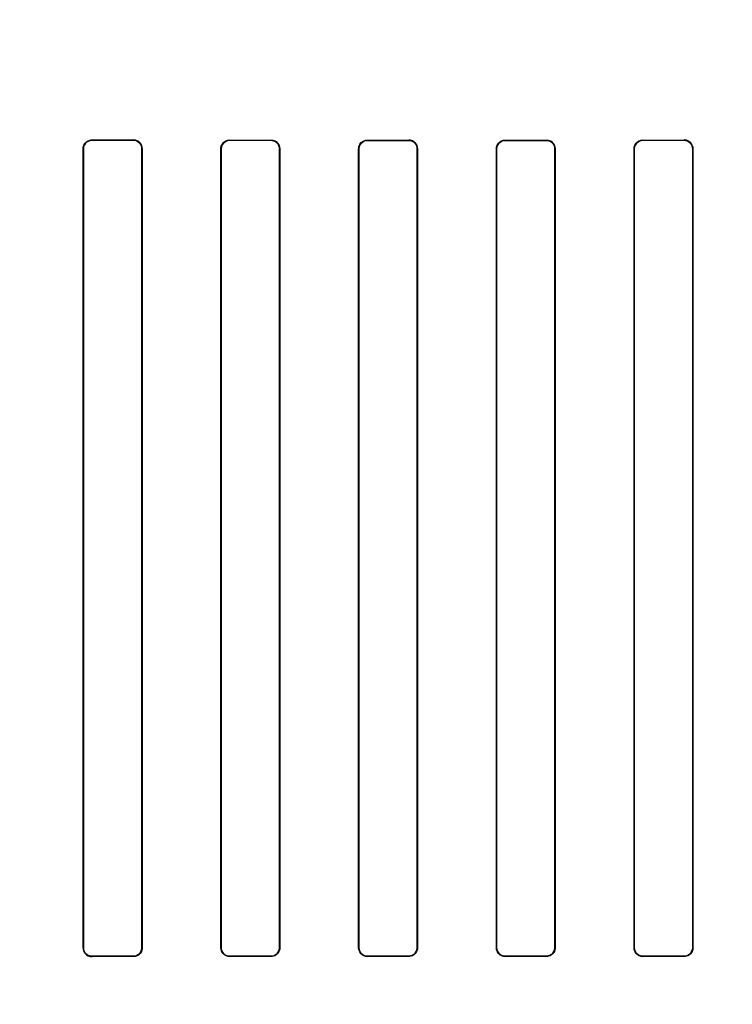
# Model space of a CAD drawing. Header units: millimetres. Extents: x 0 to 297, y 0 to 210.
# Tile 151 of 256: x 56.179 to 56.386, y 158.607 to 158.893. Entities that reach past the tile are written whole.
import ezdxf

# ---------------------------------------------------------------- set-up
doc = ezdxf.new("R2010")
doc.units = ezdxf.units.MM
doc.header["$LTSCALE"] = 16.335
doc.layers.get('0').update_dxf_attribs({"linetype": 'CONTINUOUS'})
for name, color, linetype in [('AXES_REF', 7, 'CONTINUOUS'), ('INTFCLR_1', 7, 'CONTINUOUS'), ('INTFCLR_72935', 7, 'CONTINUOUS')]:
    doc.layers.add(name, color=color, linetype=linetype)

msp = doc.modelspace()

# ---------------------------------------------------------------- linework, layer by layer
at = {"color": 7, "linetype": 'Continuous'}
for radius in [7.756662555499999, 7.756, 7.706331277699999]:
    msp.add_circle((57.52239940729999, 154.539298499), radius, dxfattribs=at)
msp.add_arc((57.52239940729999, 154.539298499), 7.68, 278.2771290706, 261.7228709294, dxfattribs=at)
at = {"layer": 'AXES_REF', "color": 9, "linetype": 'Continuous'}
for radius in [7.075609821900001, 4.7428614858]:
    msp.add_circle((57.52239940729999, 154.539298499), radius, dxfattribs=at)
at = {"layer": 'INTFCLR_1', "color": 9, "linetype": 'Continuous'}
for p, q in [((56.2001757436, 158.8578784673), (56.2001757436, 158.8577920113)), ((56.2121757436, 158.8577822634), (56.2121757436, 158.8578681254)), ((56.2401757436, 158.8578490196), (56.2401757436, 158.8577642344)), ((56.2521757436, 158.8577584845), (56.2521757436, 158.8578429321)), ((56.2801757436, 158.8578335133), (56.2801757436, 158.857749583)), ((56.2921757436, 158.8577476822), (56.2921757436, 158.857831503)), ((56.3201757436, 158.857831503), (56.3201757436, 158.8577476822)), ((56.3321757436, 158.857749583), (56.3321757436, 158.8578335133)), ((56.3601757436, 158.8578429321), (56.3601757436, 158.8577584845)), ((56.3721757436, 158.8577642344), (56.3721757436, 158.8578490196)), ((56.19766867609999, 158.8552871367), (56.1975820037, 158.8552871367)), ((56.2147546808, 158.8552871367), (56.214668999, 158.8552871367)), ((56.23769731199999, 158.8552871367), (56.2376123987, 158.8552871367)), ((56.25473040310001, 158.8552871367), (56.2546460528, 158.8552871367)), ((56.2777127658, 158.8552871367), (56.2776287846, 158.8552871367)), ((56.2947198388, 158.8552871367), (56.2946360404, 158.8552871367)), ((56.3177154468, 158.8552871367), (56.3176316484, 158.8552871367)), ((56.3347227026, 158.8552871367), (56.3346387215, 158.8552871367)), ((56.3577054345, 158.8552871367), (56.3576210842, 158.8552871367)), ((56.37473908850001, 158.8552871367), (56.37465417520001, 158.8552871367)), ((56.1975820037, 158.6232871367), (56.19766867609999, 158.6232871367)), ((56.214668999, 158.6232871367), (56.2147546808, 158.6232871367)), ((56.2376123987, 158.6232871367), (56.23769731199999, 158.6232871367)), ((56.2546460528, 158.6232871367), (56.25473040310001, 158.6232871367)), ((56.2776287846, 158.6232871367), (56.2777127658, 158.6232871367)), ((56.2946360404, 158.6232871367), (56.2947198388, 158.6232871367)), ((56.3176316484, 158.6232871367), (56.3177154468, 158.6232871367)), ((56.3346387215, 158.6232871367), (56.3347227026, 158.6232871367)), ((56.3576210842, 158.6232871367), (56.3577054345, 158.6232871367)), ((56.37465417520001, 158.6232871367), (56.37473908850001, 158.6232871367)), ((56.2001757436, 158.6207822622), (56.2001757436, 158.6206958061)), ((56.2121757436, 158.620706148), (56.2121757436, 158.62079201)), ((56.2401757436, 158.6208100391), (56.2401757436, 158.6207252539)), ((56.2521757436, 158.6207313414), (56.2521757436, 158.620815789)), ((56.2801757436, 158.6208246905), (56.2801757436, 158.6207407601)), ((56.2921757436, 158.6207427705), (56.2921757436, 158.6208265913)), ((56.3201757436, 158.6208265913), (56.3201757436, 158.6207427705)), ((56.3321757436, 158.6207407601), (56.3321757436, 158.6208246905)), ((56.3601757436, 158.620815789), (56.3601757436, 158.6207313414)), ((56.3721757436, 158.6207252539), (56.3721757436, 158.6208100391))]:
    msp.add_line(p, q, dxfattribs=at)
at = {"layer": 'INTFCLR_1', "color": 6, "linetype": 'Continuous'}
for p, q in [((56.1975820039, 158.6232871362), (56.1975820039, 158.8552871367)), ((56.1976686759, 158.6232871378), (56.1976686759, 158.8552871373)), ((56.2146689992, 158.8552871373), (56.2146689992, 158.6232871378)), ((56.2147546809, 158.8552871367), (56.2147546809, 158.6232871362)), ((56.2376123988, 158.6232871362), (56.2376123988, 158.8552871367)), ((56.23769731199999, 158.6232871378), (56.23769731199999, 158.8552871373)), ((56.2546460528, 158.8552871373), (56.2546460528, 158.6232871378)), ((56.2547304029, 158.8552871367), (56.2547304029, 158.6232871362)), ((56.27762878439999, 158.6232871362), (56.27762878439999, 158.8552871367)), ((56.2777127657, 158.6232871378), (56.2777127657, 158.8552871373)), ((56.2946360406, 158.8552871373), (56.2946360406, 158.6232871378)), ((56.2947198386, 158.8552871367), (56.2947198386, 158.6232871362)), ((56.3176316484, 158.6232871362), (56.3176316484, 158.8552871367)), ((56.3177154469, 158.6232871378), (56.3177154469, 158.8552871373)), ((56.3346387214, 158.8552871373), (56.3346387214, 158.6232871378)), ((56.3347227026, 158.8552871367), (56.3347227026, 158.6232871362)), ((56.3576210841, 158.6232871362), (56.3576210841, 158.8552871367)), ((56.3577054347, 158.6232871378), (56.3577054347, 158.8552871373)), ((56.374654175, 158.8552871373), (56.374654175, 158.6232871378)), ((56.37473908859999, 158.8552871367), (56.37473908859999, 158.6232871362))]:
    msp.add_line(p, q, dxfattribs=at)
for centre, major_axis, ratio, start_param, end_param in [((56.30617574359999, 158.8592871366), (0.4172416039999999, 0), 0.0034906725, -1.8276611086, -1.7980361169), ((56.30617574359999, 158.8592871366), (0.441241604, 0), 0.0034906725, -1.8134003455, -1.785476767), ((56.30617574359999, 158.8592871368), (0.4172416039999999, 0), 0.0034906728, -1.7296452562, -1.7005817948), ((56.30617574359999, 158.8592871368), (0.441241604, 0), 0.0034906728, -1.7209377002, -1.6934858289), ((56.30617574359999, 158.8592871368), (0.4172416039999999, 0), 0.0034906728, -1.6331507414, -1.604356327), ((56.30617574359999, 158.8592871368), (0.441241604, 0), 0.0034906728, -1.629755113, -1.6025303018), ((56.30617574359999, 158.8592871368), (0.4172416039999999, 0), 0.0034906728, -1.5372363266, -1.5084419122), ((56.30617574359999, 158.8592871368), (0.441241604, 0), 0.0034906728, -1.5390623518, -1.5118375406), ((56.30617574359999, 158.8592871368), (0.4172416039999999, 0), 0.0034906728, -1.4410108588, -1.4119473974), ((56.30617574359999, 158.8592871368), (0.441241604, 0), 0.0034906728, -1.4481068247, -1.4206549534), ((56.30617574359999, 158.6192871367), (0.441241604, 0), 0.0034906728, 1.785476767, 1.8134003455), ((56.30617574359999, 158.6192871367), (0.4172416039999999, 0), 0.0034906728, 1.7980361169, 1.8276611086), ((56.30617574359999, 158.6192871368), (0.441241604, 0), 0.0034906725, 1.6934858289, 1.7209377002), ((56.30617574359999, 158.6192871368), (0.4172416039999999, 0), 0.0034906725, 1.7005817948, 1.7296452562), ((56.30617574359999, 158.6192871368), (0.441241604, 0), 0.0034906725, 1.6025303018, 1.629755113), ((56.30617574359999, 158.6192871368), (0.4172416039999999, 0), 0.0034906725, 1.604356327, 1.6331507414), ((56.30617574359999, 158.6192871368), (0.441241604, 0), 0.0034906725, 1.5118375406, 1.5390623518), ((56.30617574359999, 158.6192871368), (0.4172416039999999, 0), 0.0034906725, 1.5084419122, 1.5372363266), ((56.30617574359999, 158.6192871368), (0.441241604, 0), 0.0034906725, 1.4206549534, 1.4481068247), ((56.30617574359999, 158.6192871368), (0.4172416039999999, 0), 0.0034906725, 1.4119473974, 1.4410108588)]:
    msp.add_ellipse(centre, major_axis=major_axis, ratio=ratio, start_param=start_param, end_param=end_param, dxfattribs=at)
for points, knots in [([(56.1975820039, 158.8552871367), (56.1975820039, 158.8558713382), (56.1980482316, 158.8572348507), (56.1994385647, 158.8578791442), (56.2001757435, 158.8578784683)], [0, 0, 0, 0, 0.4421145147, 1, 1, 1, 1]), ([(56.1976686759, 158.8552871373), (56.1976686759, 158.8558615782), (56.1981297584, 158.8571816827), (56.19947253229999, 158.8577926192), (56.2001757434, 158.8577920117)], [0, 0, 0, 0, 0.4496065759, 1, 1, 1, 1]), ([(56.2147546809, 158.8552871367), (56.2147546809, 158.8557345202), (56.21442868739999, 158.857061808), (56.2130336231, 158.8578674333), (56.2121757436, 158.8578681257)], [0, 0, 0, 0, 0.3427534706, 1, 1, 1, 1]), ([(56.2121757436, 158.857782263), (56.2126631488, 158.857781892), (56.2139583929, 158.8574112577), (56.2146689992, 158.856066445), (56.2146689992, 158.8552871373)], [0, 0, 0, 0, 0.3847796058, 1, 1, 1, 1]), ([(56.2376123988, 158.8552871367), (56.2376123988, 158.855780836), (56.2379854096, 158.8571105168), (56.2393683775, 158.8578494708), (56.2401757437, 158.8578490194)], [0, 0, 0, 0, 0.3794576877, 1, 1, 1, 1]), ([(56.23769731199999, 158.8552871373), (56.23769731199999, 158.8558604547), (56.2381589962, 158.8571667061), (56.2394856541, 158.8577645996), (56.2401757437, 158.8577642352)], [0, 0, 0, 0, 0.4537867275, 1, 1, 1, 1]), ([(56.2547304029, 158.8552871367), (56.2547304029, 158.8557358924), (56.2544021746, 158.8570519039), (56.2530203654, 158.8578425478), (56.2521757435, 158.8578429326)], [0, 0, 0, 0, 0.3469641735, 1, 1, 1, 1]), ([(56.2521757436, 158.8577584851), (56.2526556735, 158.8577582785), (56.2539382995, 158.8573943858), (56.2546460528, 158.8560618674), (56.2546460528, 158.8552871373)], [0, 0, 0, 0, 0.3825179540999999, 1, 1, 1, 1]), ([(56.27762878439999, 158.8552871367), (56.27762878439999, 158.8557799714), (56.2780016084, 158.8571018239), (56.2793754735, 158.8578336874), (56.2801757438, 158.8578335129)], [0, 0, 0, 0, 0.3811250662, 1, 1, 1, 1]), ([(56.2777127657, 158.8552871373), (56.2777127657, 158.8558638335), (56.2781791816, 158.8571634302), (56.2794965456, 158.8577497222), (56.2801757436, 158.8577495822)], [0, 0, 0, 0, 0.4591916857, 1, 1, 1, 1]), ([(56.2947198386, 158.8552871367), (56.2947198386, 158.8558756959), (56.2942461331, 158.8572168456), (56.2928843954, 158.8578314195), (56.2921757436, 158.8578315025)], [0, 0, 0, 0, 0.4537112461, 1, 1, 1, 1]), ([(56.2921757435, 158.8577476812), (56.2926523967, 158.8577476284), (56.293929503, 158.8573868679), (56.2946360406, 158.8560597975), (56.2946360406, 158.8552871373)], [0, 0, 0, 0, 0.3815321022, 1, 1, 1, 1]), ([(56.3176316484, 158.8552871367), (56.3176316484, 158.8557798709), (56.318004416, 158.8571004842), (56.3193766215, 158.8578314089), (56.3201757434, 158.8578315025)], [0, 0, 0, 0, 0.3814157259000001, 1, 1, 1, 1]), ([(56.3177154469, 158.8552871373), (56.3177154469, 158.8558564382), (56.3181736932, 158.8571534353), (56.3194905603, 158.8577476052), (56.3201757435, 158.8577476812)], [0, 0, 0, 0, 0.4538127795, 1, 1, 1, 1]), ([(56.3347227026, 158.8552871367), (56.3347227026, 158.8557382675), (56.3343917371, 158.8570509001), (56.333014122, 158.8578336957), (56.3321757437, 158.8578335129)], [0, 0, 0, 0, 0.3498469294, 1, 1, 1, 1]), ([(56.3321757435, 158.8577495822), (56.3326531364, 158.8577496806), (56.3339316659, 158.8573886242), (56.3346387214, 158.8560602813), (56.3346387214, 158.8552871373)], [0, 0, 0, 0, 0.3817504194, 1, 1, 1, 1]), ([(56.3576210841, 158.8552871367), (56.3576210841, 158.8557805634), (56.35799395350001, 158.8571064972), (56.35937188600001, 158.8578425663), (56.3601757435, 158.8578429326)], [0, 0, 0, 0, 0.3803535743, 1, 1, 1, 1]), ([(56.3577054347, 158.8552871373), (56.3577054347, 158.8558611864), (56.3581681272, 158.8571640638), (56.3594899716, 158.8577581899), (56.3601757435, 158.8577584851)], [0, 0, 0, 0, 0.4556592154, 1, 1, 1, 1]), ([(56.37473908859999, 158.8552871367), (56.37473908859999, 158.8557351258), (56.37441164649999, 158.8570545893), (56.37302477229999, 158.8578494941), (56.3721757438, 158.8578490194)], [0, 0, 0, 0, 0.3453993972, 1, 1, 1, 1]), ([(56.3721757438, 158.8577642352), (56.37265794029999, 158.8577644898), (56.3739448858, 158.8573996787), (56.374654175, 158.8560633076), (56.374654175, 158.8552871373)], [0, 0, 0, 0, 0.3831924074, 1, 1, 1, 1]), ([(56.1975820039, 158.6232871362), (56.1975820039, 158.6228392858), (56.1979083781, 158.6215057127), (56.1993119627, 158.6206950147), (56.2001757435, 158.6206958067)], [0, 0, 0, 0, 0.3414452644, 1, 1, 1, 1]), ([(56.2001757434, 158.6207822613), (56.1996844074, 158.6207818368), (56.1983817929, 158.6211541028), (56.1976686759, 158.6225054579), (56.1976686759, 158.6232871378)], [0, 0, 0, 0, 0.3859622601, 1, 1, 1, 1]), ([(56.2146689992, 158.6232871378), (56.2146689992, 158.6227144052), (56.2142094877, 158.6214006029), (56.2128744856, 158.6207925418), (56.2121757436, 158.62079201)], [0, 0, 0, 0, 0.4504474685, 1, 1, 1, 1]), ([(56.2147546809, 158.6232871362), (56.2147546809, 158.6227923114), (56.2143816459, 158.6214543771), (56.21299044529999, 158.6207068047), (56.2121757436, 158.6207061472)], [0, 0, 0, 0, 0.377865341, 1, 1, 1, 1]), ([(56.2376123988, 158.6232871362), (56.2376123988, 158.6228391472), (56.23793984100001, 158.6215196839), (56.239326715, 158.6207247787), (56.2401757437, 158.6207252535)], [0, 0, 0, 0, 0.3453992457, 1, 1, 1, 1]), ([(56.2401757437, 158.6208100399), (56.2396935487, 158.6208097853), (56.2384066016, 158.6211745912), (56.23769731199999, 158.6225109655), (56.23769731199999, 158.6232871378)], [0, 0, 0, 0, 0.3831910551, 1, 1, 1, 1]), ([(56.2547304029, 158.6232871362), (56.2547304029, 158.6227937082), (56.25435753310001, 158.6214677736), (56.2529795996, 158.6207317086), (56.2521757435, 158.6207313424)], [0, 0, 0, 0, 0.3803546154, 1, 1, 1, 1]), ([(56.2546460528, 158.6232871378), (56.2546460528, 158.6227130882), (56.2541833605, 158.62141021), (56.2528615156, 158.6208160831), (56.2521757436, 158.6208157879)], [0, 0, 0, 0, 0.4556594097, 1, 1, 1, 1]), ([(56.27762878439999, 158.6232871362), (56.27762878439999, 158.6228360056), (56.2779597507, 158.6215233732), (56.27933736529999, 158.6207405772), (56.2801757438, 158.6207407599)], [0, 0, 0, 0, 0.3498467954, 1, 1, 1, 1]), ([(56.2801757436, 158.6208246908), (56.2796983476, 158.6208245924), (56.2784198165, 158.6211856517), (56.2777127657, 158.622513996), (56.2777127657, 158.6232871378)], [0, 0, 0, 0, 0.3817525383, 1, 1, 1, 1]), ([(56.2946360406, 158.6232871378), (56.2946360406, 158.6227178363), (56.2941777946, 158.6214208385), (56.2928609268, 158.6208266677), (56.2921757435, 158.6208265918)], [0, 0, 0, 0, 0.4538129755, 1, 1, 1, 1]), ([(56.2947198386, 158.6232871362), (56.2947198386, 158.6227944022), (56.2943470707, 158.6214737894), (56.2929748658, 158.620742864), (56.2921757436, 158.6207427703)], [0, 0, 0, 0, 0.3814155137, 1, 1, 1, 1]), ([(56.3176316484, 158.6232871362), (56.3176316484, 158.6226985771), (56.3181053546, 158.6213574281), (56.3194670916, 158.6207428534), (56.3201757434, 158.6207427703)], [0, 0, 0, 0, 0.4537111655, 1, 1, 1, 1]), ([(56.3201757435, 158.6208265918), (56.3196990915, 158.6208266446), (56.318421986, 158.6211874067), (56.3177154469, 158.6225144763), (56.3177154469, 158.6232871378)], [0, 0, 0, 0, 0.3815311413, 1, 1, 1, 1]), ([(56.3346387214, 158.6232871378), (56.3346387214, 158.6227104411), (56.33417230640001, 158.6214108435), (56.3328549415, 158.6208245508), (56.3321757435, 158.6208246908)], [0, 0, 0, 0, 0.4591918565, 1, 1, 1, 1]), ([(56.3347227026, 158.6232871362), (56.3347227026, 158.6227943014), (56.3343498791, 158.621472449), (56.332976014, 158.6207405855), (56.3321757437, 158.6207407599)], [0, 0, 0, 0, 0.38112507, 1, 1, 1, 1]), ([(56.3576210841, 158.6232871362), (56.3576210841, 158.6228383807), (56.3579493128, 158.6215223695), (56.359331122, 158.6207317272), (56.3601757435, 158.6207313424)], [0, 0, 0, 0, 0.3469641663, 1, 1, 1, 1]), ([(56.3601757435, 158.6208157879), (56.3596958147, 158.6208159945), (56.3584131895, 158.6211798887), (56.3577054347, 158.6225124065), (56.3577054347, 158.6232871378)], [0, 0, 0, 0, 0.3825170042, 1, 1, 1, 1]), ([(56.374654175, 158.6232871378), (56.374654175, 158.6227138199), (56.3741924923, 158.6214075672), (56.37286583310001, 158.6208096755), (56.3721757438, 158.6208100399)], [0, 0, 0, 0, 0.4537870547, 1, 1, 1, 1]), ([(56.37473908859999, 158.6232871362), (56.37473908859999, 158.6227934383), (56.3743660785, 158.6214637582), (56.3729831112, 158.620724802), (56.3721757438, 158.6207252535)], [0, 0, 0, 0, 0.3794566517, 1, 1, 1, 1])]:
    msp.add_open_spline(points, degree=3, knots=knots, dxfattribs=at)
at = {"layer": 'INTFCLR_72935', "color": 9, "linetype": 'Continuous'}
for p, q in [((56.2001757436, 158.8577920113), (56.2001757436, 158.8578784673)), ((56.2121757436, 158.8578681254), (56.2121757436, 158.8577822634)), ((56.2401757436, 158.8577642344), (56.2401757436, 158.8578490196)), ((56.2521757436, 158.8578429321), (56.2521757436, 158.8577584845)), ((56.2801757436, 158.857749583), (56.2801757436, 158.8578335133)), ((56.2921757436, 158.857831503), (56.2921757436, 158.8577476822)), ((56.3201757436, 158.8577476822), (56.3201757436, 158.857831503)), ((56.3321757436, 158.8578335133), (56.3321757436, 158.857749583)), ((56.3601757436, 158.8577584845), (56.3601757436, 158.8578429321)), ((56.3721757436, 158.8578490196), (56.3721757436, 158.8577642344)), ((56.1975820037, 158.8552871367), (56.19766867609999, 158.8552871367)), ((56.214668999, 158.8552871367), (56.2147546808, 158.8552871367)), ((56.2376123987, 158.8552871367), (56.23769731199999, 158.8552871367)), ((56.2546460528, 158.8552871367), (56.25473040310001, 158.8552871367)), ((56.2776287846, 158.8552871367), (56.2777127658, 158.8552871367)), ((56.2946360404, 158.8552871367), (56.2947198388, 158.8552871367)), ((56.3176316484, 158.8552871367), (56.3177154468, 158.8552871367)), ((56.3346387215, 158.8552871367), (56.3347227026, 158.8552871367)), ((56.3576210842, 158.8552871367), (56.3577054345, 158.8552871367)), ((56.37465417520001, 158.8552871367), (56.37473908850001, 158.8552871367)), ((56.19766867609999, 158.6232871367), (56.1975820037, 158.6232871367)), ((56.2147546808, 158.6232871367), (56.214668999, 158.6232871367)), ((56.23769731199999, 158.6232871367), (56.2376123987, 158.6232871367)), ((56.25473040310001, 158.6232871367), (56.2546460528, 158.6232871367)), ((56.2777127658, 158.6232871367), (56.2776287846, 158.6232871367)), ((56.2947198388, 158.6232871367), (56.2946360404, 158.6232871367)), ((56.3177154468, 158.6232871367), (56.3176316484, 158.6232871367)), ((56.3347227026, 158.6232871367), (56.3346387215, 158.6232871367)), ((56.3577054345, 158.6232871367), (56.3576210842, 158.6232871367)), ((56.37473908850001, 158.6232871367), (56.37465417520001, 158.6232871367)), ((56.2001757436, 158.6206958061), (56.2001757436, 158.6207822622)), ((56.2121757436, 158.62079201), (56.2121757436, 158.620706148)), ((56.2401757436, 158.6207252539), (56.2401757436, 158.6208100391)), ((56.2521757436, 158.620815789), (56.2521757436, 158.6207313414)), ((56.2801757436, 158.6207407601), (56.2801757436, 158.6208246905)), ((56.2921757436, 158.6208265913), (56.2921757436, 158.6207427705)), ((56.3201757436, 158.6207427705), (56.3201757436, 158.6208265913)), ((56.3321757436, 158.6208246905), (56.3321757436, 158.6207407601)), ((56.3601757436, 158.6207313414), (56.3601757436, 158.620815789)), ((56.3721757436, 158.6208100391), (56.3721757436, 158.6207252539))]:
    msp.add_line(p, q, dxfattribs=at)
at = {"layer": 'INTFCLR_72935', "color": 6, "linetype": 'Continuous'}
for p, q in [((56.1975820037, 158.8552871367), (56.1975820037, 158.6232871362)), ((56.19766867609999, 158.8552871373), (56.19766867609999, 158.6232871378)), ((56.2146689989, 158.6232871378), (56.2146689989, 158.8552871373)), ((56.2147546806, 158.6232871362), (56.2147546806, 158.8552871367)), ((56.2376123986, 158.8552871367), (56.2376123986, 158.6232871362)), ((56.23769731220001, 158.8552871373), (56.23769731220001, 158.6232871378)), ((56.2546460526, 158.6232871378), (56.2546460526, 158.8552871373)), ((56.25473040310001, 158.6232871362), (56.25473040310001, 158.8552871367)), ((56.2776287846, 158.8552871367), (56.2776287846, 158.6232871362)), ((56.2777127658, 158.8552871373), (56.2777127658, 158.6232871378)), ((56.2946360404, 158.6232871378), (56.2946360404, 158.8552871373)), ((56.2947198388, 158.6232871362), (56.2947198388, 158.8552871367)), ((56.3176316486, 158.8552871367), (56.3176316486, 158.6232871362)), ((56.3177154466, 158.8552871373), (56.3177154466, 158.6232871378)), ((56.3346387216, 158.6232871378), (56.3346387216, 158.8552871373)), ((56.3347227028, 158.6232871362), (56.3347227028, 158.8552871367)), ((56.3576210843, 158.8552871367), (56.3576210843, 158.6232871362)), ((56.3577054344, 158.8552871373), (56.3577054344, 158.6232871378)), ((56.37465417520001, 158.6232871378), (56.37465417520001, 158.8552871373)), ((56.3747390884, 158.6232871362), (56.3747390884, 158.8552871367))]:
    msp.add_line(p, q, dxfattribs=at)
for centre, major_axis, ratio, start_param, end_param in [((56.30617574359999, 158.8592871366), (0.4172416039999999, 0), 0.0034906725, -1.8276611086, -1.7980361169), ((56.30617574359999, 158.8592871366), (0.441241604, 0), 0.0034906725, -1.8134003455, -1.785476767), ((56.30617574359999, 158.8592871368), (0.4172416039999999, 0), 0.0034906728, -1.7296452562, -1.7005817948), ((56.30617574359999, 158.8592871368), (0.441241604, 0), 0.0034906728, -1.7209377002, -1.6934858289), ((56.30617574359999, 158.8592871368), (0.4172416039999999, 0), 0.0034906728, -1.6331507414, -1.604356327), ((56.30617574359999, 158.8592871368), (0.441241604, 0), 0.0034906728, -1.629755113, -1.6025303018), ((56.30617574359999, 158.8592871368), (0.4172416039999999, 0), 0.0034906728, -1.5372363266, -1.5084419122), ((56.30617574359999, 158.8592871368), (0.441241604, 0), 0.0034906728, -1.5390623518, -1.5118375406), ((56.30617574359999, 158.8592871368), (0.4172416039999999, 0), 0.0034906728, -1.4410108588, -1.4119473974), ((56.30617574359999, 158.8592871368), (0.441241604, 0), 0.0034906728, -1.4481068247, -1.4206549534), ((56.30617574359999, 158.6192871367), (0.441241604, 0), 0.0034906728, 1.785476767, 1.8134003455), ((56.30617574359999, 158.6192871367), (0.4172416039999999, 0), 0.0034906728, 1.7980361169, 1.8276611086), ((56.30617574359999, 158.6192871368), (0.441241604, 0), 0.0034906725, 1.6934858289, 1.7209377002), ((56.30617574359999, 158.6192871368), (0.4172416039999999, 0), 0.0034906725, 1.7005817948, 1.7296452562), ((56.30617574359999, 158.6192871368), (0.441241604, 0), 0.0034906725, 1.6025303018, 1.629755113), ((56.30617574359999, 158.6192871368), (0.4172416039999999, 0), 0.0034906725, 1.604356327, 1.6331507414), ((56.30617574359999, 158.6192871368), (0.441241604, 0), 0.0034906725, 1.5118375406, 1.5390623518), ((56.30617574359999, 158.6192871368), (0.4172416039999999, 0), 0.0034906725, 1.5084419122, 1.5372363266), ((56.30617574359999, 158.6192871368), (0.441241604, 0), 0.0034906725, 1.4206549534, 1.4481068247), ((56.30617574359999, 158.6192871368), (0.4172416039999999, 0), 0.0034906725, 1.4119473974, 1.4410108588)]:
    msp.add_ellipse(centre, major_axis=major_axis, ratio=ratio, start_param=start_param, end_param=end_param, dxfattribs=at)
for points, knots in [([(56.1975820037, 158.8552871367), (56.1975820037, 158.8558805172), (56.1980580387, 158.8572460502), (56.1994473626, 158.8578791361), (56.2001757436, 158.8578784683)], [0, 0, 0, 0, 0.4489315, 1, 1, 1, 1]), ([(56.2001757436, 158.8577920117), (56.1996747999, 158.8577924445), (56.198369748, 158.8574109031), (56.19766867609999, 158.8560599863), (56.19766867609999, 158.8552871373)], [0, 0, 0, 0, 0.3932694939, 1, 1, 1, 1]), ([(56.2121757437, 158.8578681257), (56.2126863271, 158.8578677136), (56.2140278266, 158.8574783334), (56.2147546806, 158.8560873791), (56.2147546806, 158.8552871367)], [0, 0, 0, 0, 0.3895128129, 1, 1, 1, 1]), ([(56.2146689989, 158.8552871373), (56.2146689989, 158.8558598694), (56.2142094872, 158.8571736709), (56.2128744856, 158.8577817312), (56.2121757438, 158.857782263)], [0, 0, 0, 0, 0.4504472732, 1, 1, 1, 1]), ([(56.2376123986, 158.8552871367), (56.2376123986, 158.8558798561), (56.2380896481, 158.8572307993), (56.23946179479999, 158.8578494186), (56.2401757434, 158.8578490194)], [0, 0, 0, 0, 0.4536112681, 1, 1, 1, 1]), ([(56.2401757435, 158.8577642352), (56.2396841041, 158.8577644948), (56.238394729, 158.8573906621), (56.23769731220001, 158.8560546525), (56.23769731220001, 158.8552871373)], [0, 0, 0, 0, 0.3904519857, 1, 1, 1, 1]), ([(56.2521757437, 158.8578429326), (56.2526814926, 158.8578427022), (56.2540103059, 158.8574573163), (56.25473040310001, 158.856079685), (56.25473040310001, 158.8552871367)], [0, 0, 0, 0, 0.3895478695, 1, 1, 1, 1]), ([(56.2546460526, 158.8552871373), (56.2546460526, 158.8558611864), (56.25418336, 158.8571640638), (56.2528615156, 158.8577581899), (56.2521757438, 158.8577584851)], [0, 0, 0, 0, 0.4556592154, 1, 1, 1, 1]), ([(56.2776287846, 158.8552871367), (56.2776287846, 158.8557382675), (56.2779597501, 158.8570509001), (56.27933736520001, 158.8578336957), (56.2801757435, 158.8578335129)], [0, 0, 0, 0, 0.3498469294, 1, 1, 1, 1]), ([(56.2801757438, 158.8577495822), (56.2796876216, 158.8577496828), (56.2784063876, 158.8573782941), (56.2777127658, 158.8560504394), (56.2777127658, 158.8552871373)], [0, 0, 0, 0, 0.3900533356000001, 1, 1, 1, 1]), ([(56.2921757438, 158.8578315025), (56.29267518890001, 158.857831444), (56.2939976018, 158.857452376), (56.2947198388, 158.8560801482), (56.2947198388, 158.8552871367)], [0, 0, 0, 0, 0.3864308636, 1, 1, 1, 1]), ([(56.2946360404, 158.8552871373), (56.2946360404, 158.8558564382), (56.294177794, 158.8571534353), (56.2928609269, 158.8577476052), (56.2921757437, 158.8577476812)], [0, 0, 0, 0, 0.4538127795, 1, 1, 1, 1]), ([(56.3176316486, 158.8552871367), (56.3176316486, 158.8558756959), (56.3181053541, 158.8572168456), (56.3194670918, 158.8578314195), (56.3201757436, 158.8578315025)], [0, 0, 0, 0, 0.4537112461, 1, 1, 1, 1]), ([(56.3201757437, 158.8577476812), (56.3196926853, 158.8577476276), (56.3184138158, 158.8573809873), (56.3177154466, 158.8560539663), (56.3177154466, 158.8552871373)], [0, 0, 0, 0, 0.386481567, 1, 1, 1, 1]), ([(56.3321757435, 158.8578335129), (56.33268067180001, 158.857833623), (56.3340056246, 158.8574494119), (56.3347227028, 158.8560763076), (56.3347227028, 158.8552871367)], [0, 0, 0, 0, 0.3901774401, 1, 1, 1, 1]), ([(56.3346387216, 158.8552871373), (56.3346387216, 158.8558638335), (56.33417230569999, 158.8571634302), (56.3328549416, 158.8577497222), (56.3321757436, 158.8577495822)], [0, 0, 0, 0, 0.4591916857, 1, 1, 1, 1]), ([(56.3576210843, 158.8552871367), (56.3576210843, 158.8558805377), (56.3580992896, 158.8572278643), (56.3594663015, 158.8578426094), (56.3601757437, 158.8578429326)], [0, 0, 0, 0, 0.4554661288, 1, 1, 1, 1]), ([(56.3601757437, 158.8577584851), (56.3596868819, 158.8577582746), (56.35840198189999, 158.8573858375), (56.3577054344, 158.8560536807), (56.3577054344, 158.8552871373)], [0, 0, 0, 0, 0.389405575, 1, 1, 1, 1]), ([(56.3721757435, 158.8578490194), (56.37268460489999, 158.8578493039), (56.3740182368, 158.85746231), (56.3747390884, 158.8560805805), (56.3747390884, 158.8552871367)], [0, 0, 0, 0, 0.3907389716, 1, 1, 1, 1]), ([(56.37465417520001, 158.8552871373), (56.37465417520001, 158.8558604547), (56.3741924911, 158.8571667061), (56.37286583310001, 158.8577645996), (56.3721757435, 158.8577642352)], [0, 0, 0, 0, 0.4537867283, 1, 1, 1, 1]), ([(56.1975820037, 158.6232871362), (56.1975820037, 158.6227029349), (56.1980482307, 158.6213394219), (56.1994385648, 158.6206951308), (56.2001757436, 158.6206958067)], [0, 0, 0, 0, 0.4421143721, 1, 1, 1, 1]), ([(56.19766867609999, 158.6232871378), (56.19766867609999, 158.6227126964), (56.1981297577, 158.621392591), (56.19947253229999, 158.6207816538), (56.2001757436, 158.6207822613)], [0, 0, 0, 0, 0.4496067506, 1, 1, 1, 1]), ([(56.2121757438, 158.62079201), (56.21266879, 158.6207923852), (56.21396559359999, 158.6211681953), (56.2146689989, 158.6225129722), (56.2146689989, 158.6232871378)], [0, 0, 0, 0, 0.3890796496, 1, 1, 1, 1]), ([(56.2147546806, 158.6232871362), (56.2147546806, 158.6226954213), (56.21428016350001, 158.6213365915), (56.2128991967, 158.6207067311), (56.2121757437, 158.6207061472)], [0, 0, 0, 0, 0.4499158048, 1, 1, 1, 1]), ([(56.2401757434, 158.6207252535), (56.2396668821, 158.6207249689), (56.2383332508, 158.6211119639), (56.2376123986, 158.6224936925), (56.2376123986, 158.6232871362)], [0, 0, 0, 0, 0.3907390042, 1, 1, 1, 1]), ([(56.23769731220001, 158.6232871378), (56.23769731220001, 158.6227138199), (56.2381589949, 158.6214075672), (56.2394856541, 158.6208096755), (56.2401757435, 158.6208100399)], [0, 0, 0, 0, 0.4537870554, 1, 1, 1, 1]), ([(56.2521757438, 158.6208157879), (56.2526646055, 158.6208159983), (56.2539495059, 158.6211884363), (56.2546460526, 158.6225205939), (56.2546460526, 158.6232871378)], [0, 0, 0, 0, 0.3894054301, 1, 1, 1, 1]), ([(56.25473040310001, 158.6232871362), (56.25473040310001, 158.6226937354), (56.2542521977, 158.6213464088), (56.25288518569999, 158.6207316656), (56.2521757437, 158.6207313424)], [0, 0, 0, 0, 0.4554661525, 1, 1, 1, 1]), ([(56.2801757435, 158.6207407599), (56.27967081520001, 158.6207406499), (56.278345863, 158.621124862), (56.2776287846, 158.6224979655), (56.2776287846, 158.6232871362)], [0, 0, 0, 0, 0.3901774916, 1, 1, 1, 1]), ([(56.2777127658, 158.6232871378), (56.2777127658, 158.6227104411), (56.2781791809, 158.6214108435), (56.2794965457, 158.6208245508), (56.2801757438, 158.6208246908)], [0, 0, 0, 0, 0.4591918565, 1, 1, 1, 1]), ([(56.2921757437, 158.6208265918), (56.2926588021, 158.6208266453), (56.293937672, 158.6211932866), (56.2946360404, 158.6225203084), (56.2946360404, 158.6232871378)], [0, 0, 0, 0, 0.3864814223, 1, 1, 1, 1]), ([(56.2947198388, 158.6232871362), (56.2947198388, 158.6226985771), (56.2942461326, 158.6213574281), (56.29288439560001, 158.6207428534), (56.2921757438, 158.6207427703)], [0, 0, 0, 0, 0.4537111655, 1, 1, 1, 1]), ([(56.3201757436, 158.6207427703), (56.3196762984, 158.6207428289), (56.3183538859, 158.6211218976), (56.3176316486, 158.6224941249), (56.3176316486, 158.6232871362)], [0, 0, 0, 0, 0.3864309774, 1, 1, 1, 1]), ([(56.3177154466, 158.6232871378), (56.3177154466, 158.6227178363), (56.31817369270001, 158.6214208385), (56.3194905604, 158.6208266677), (56.3201757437, 158.6208265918)], [0, 0, 0, 0, 0.4538129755, 1, 1, 1, 1]), ([(56.3321757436, 158.6208246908), (56.3326638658, 158.6208245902), (56.3339451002, 158.6211959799), (56.3346387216, 158.6225238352), (56.3346387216, 158.6232871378)], [0, 0, 0, 0, 0.3900531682, 1, 1, 1, 1]), ([(56.3347227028, 158.6232871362), (56.3347227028, 158.6228360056), (56.3343917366, 158.6215233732), (56.33301412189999, 158.6207405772), (56.3321757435, 158.6207407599)], [0, 0, 0, 0, 0.3498467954, 1, 1, 1, 1]), ([(56.3601757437, 158.6207313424), (56.3596699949, 158.6207315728), (56.35834118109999, 158.6211169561), (56.3576210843, 158.6224945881), (56.3576210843, 158.6232871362)], [0, 0, 0, 0, 0.3895478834, 1, 1, 1, 1]), ([(56.3577054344, 158.6232871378), (56.3577054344, 158.6227130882), (56.3581681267, 158.62141021), (56.3594899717, 158.6208160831), (56.3601757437, 158.6208157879)], [0, 0, 0, 0, 0.4556594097, 1, 1, 1, 1]), ([(56.3721757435, 158.6208100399), (56.3726673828, 158.6208097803), (56.3739567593, 158.6211836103), (56.37465417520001, 158.622519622), (56.37465417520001, 158.6232871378)], [0, 0, 0, 0, 0.3904517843, 1, 1, 1, 1]), ([(56.3747390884, 158.6232871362), (56.3747390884, 158.622694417), (56.3742618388, 158.621343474), (56.3728896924, 158.6207248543), (56.3721757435, 158.6207252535)], [0, 0, 0, 0, 0.453611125, 1, 1, 1, 1])]:
    msp.add_open_spline(points, degree=3, knots=knots, dxfattribs=at)

doc.saveas('drawing.dxf')
